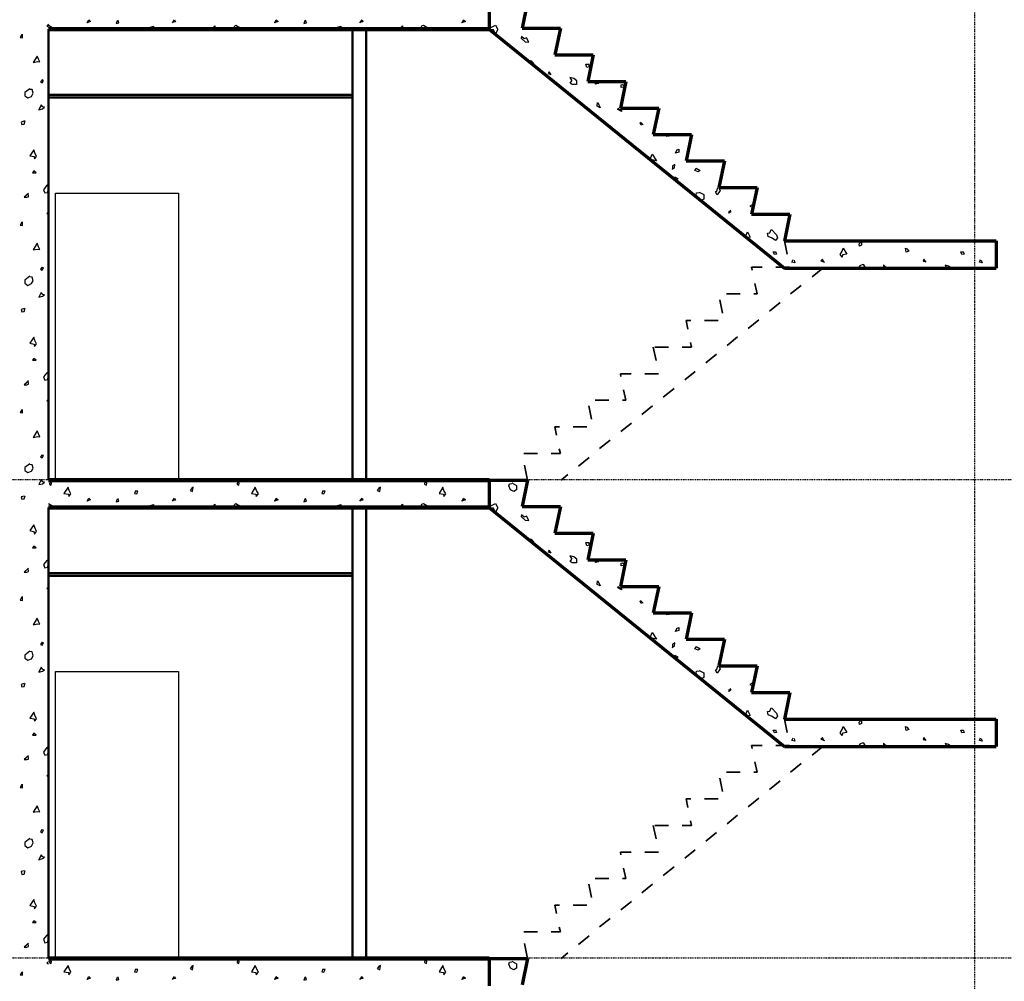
# Model space of a CAD drawing. Header units: millimetres. Extents: x 361 to 67326, y 666 to 56869.
# Tile 77 of 129: x 45473 to 52678, y 20379 to 27415. Entities that reach past the tile are written whole.
import ezdxf

# ---------------------------------------------------------------- set-up
doc = ezdxf.new("R2010")
doc.units = ezdxf.units.MM
doc.linetypes.add('DASHDOT', pattern=[25.4, 12.7, -6.35, 0, -6.35])
doc.layers.add('stramien', color=1, linetype='DASHDOT')
doc.layers.add('vanarris', color=253, linetype='Continuous')

# ---------------------------------------------------------------- blocks, each defined once
blk = doc.blocks.new('*U72')
at = {"layer": 'stramien', "color": 1, "ltscale": 0.5}
blk.add_lwpolyline([(0, 21501.2), (0, -25501.2)], dxfattribs=at)
blk = doc.blocks.new('*U71')
at = {"layer": 'stramien', "color": 0, "linetype": 'ByBlock', "lineweight": -2, "transparency": 16777216}
blk.add_blockref('*U72', (43200, 0), dxfattribs=at)

msp = doc.modelspace()

# ---------------------------------------------------------------- linework, layer by layer
at = {"layer": 'stramien', "color": 1, "ltscale": 0.5}
for points in [[(1736.5, 24051.2), (67326.2, 24051.2)], [(1736.5, 20551.2), (67326.2, 20551.2)]]:
    msp.add_lwpolyline(points, dxfattribs=at)
at = {"layer": 'vanarris', "lineweight": 70}
for p, q in [((48908.9, 27546.2), (48908.9, 27346.2)), ((49188.9, 27546.2), (49148.9, 27353.7)), ((48908.9, 27346.2), (51068.9, 25596.2)), ((49148.9, 27353.7), (49428.9, 27353.7)), ((49428.9, 27353.7), (49388.9, 27158.7)), ((49388.9, 27158.7), (49668.9, 27158.7)), ((49668.9, 27158.7), (49628.9, 26963.7)), ((49628.9, 26963.7), (49908.9, 26963.7)), ((49908.9, 26963.7), (49868.9, 26768.7)), ((49868.9, 26768.7), (50148.9, 26768.7)), ((50148.9, 26768.7), (50108.9, 26573.7)), ((50108.9, 26573.7), (50388.9, 26573.7)), ((50388.9, 26573.7), (50348.9, 26381.2)), ((50348.9, 26381.2), (50628.9, 26381.2)), ((50628.9, 26381.2), (50588.9, 26186.2)), ((50588.9, 26186.2), (50868.9, 26186.2)), ((50868.9, 26186.2), (50828.9, 25991.2)), ((50828.9, 25991.2), (51108.9, 25991.2)), ((51108.9, 25991.2), (51068.9, 25796.2)), ((51068.9, 25796.2), (52618.9, 25796.2)), ((52618.9, 25796.2), (52618.9, 25596.2)), ((51068.9, 25596.2), (52618.9, 25596.2)), ((48908.9, 24046.2), (49188.9, 24046.2)), ((48908.9, 24046.2), (48908.9, 23846.2)), ((49188.9, 24046.2), (49148.9, 23853.7)), ((49148.9, 23853.7), (49428.9, 23853.7)), ((49428.9, 23853.7), (49388.9, 23658.7)), ((48908.9, 23846.2), (51068.9, 22096.2)), ((49388.9, 23658.7), (49668.9, 23658.7)), ((49668.9, 23658.7), (49628.9, 23463.7)), ((49628.9, 23463.7), (49908.9, 23463.7)), ((49908.9, 23463.7), (49868.9, 23268.7)), ((49868.9, 23268.7), (50148.9, 23268.7)), ((50148.9, 23268.7), (50108.9, 23073.7)), ((50108.9, 23073.7), (50388.9, 23073.7)), ((50388.9, 23073.7), (50348.9, 22881.2)), ((50348.9, 22881.2), (50628.9, 22881.2)), ((50628.9, 22881.2), (50588.9, 22686.2)), ((50588.9, 22686.2), (50868.9, 22686.2)), ((50868.9, 22686.2), (50828.9, 22491.2)), ((50828.9, 22491.2), (51108.9, 22491.2)), ((51108.9, 22491.2), (51068.9, 22296.2)), ((51068.9, 22296.2), (52618.9, 22296.2)), ((52618.9, 22296.2), (52618.9, 22096.2)), ((51068.9, 22096.2), (52618.9, 22096.2)), ((48908.9, 20546.2), (49188.9, 20546.2)), ((48908.9, 20546.2), (48908.9, 20346.2)), ((49188.9, 20546.2), (49148.9, 20353.7))]:
    msp.add_line(p, q, dxfattribs=at)
at = {"layer": 'vanarris', "lineweight": 25}
for p, q in [((45683.9, 27381.2), (45671.4, 27368.7)), ((45991.4, 27401.2), (45963.9, 27391.2)), ((45966.4, 27391.2), (45978.9, 27413.7)), ((45978.9, 27413.7), (45991.4, 27401.2)), ((46186.4, 27406.2), (46178.9, 27386.2)), ((46178.9, 27386.2), (46198.9, 27391.2)), ((46198.9, 27391.2), (46193.9, 27411.2)), ((46591.4, 27391.2), (46606.4, 27413.7)), ((46613.9, 27398.7), (46598.9, 27396.2)), ((46606.4, 27413.7), (46613.9, 27398.7)), ((47363.9, 27401.2), (47333.9, 27391.2)), ((47338.9, 27391.2), (47348.9, 27413.7)), ((47348.9, 27413.7), (47363.9, 27401.2)), ((47558.9, 27406.2), (47551.4, 27386.2)), ((47551.4, 27386.2), (47571.4, 27391.2)), ((47571.4, 27391.2), (47563.9, 27411.2)), ((47961.4, 27391.2), (47978.9, 27413.7)), ((47983.9, 27398.7), (47971.4, 27396.2)), ((47978.9, 27413.7), (47983.9, 27398.7)), ((48733.9, 27401.2), (48706.4, 27391.2)), ((48711.4, 27391.2), (48721.4, 27413.7)), ((48721.4, 27413.7), (48733.9, 27401.2)), ((45493.9, 27281.2), (45493.9, 27308.7)), ((45671.4, 27368.7), (45681.4, 27363.7)), ((45681.4, 27363.7), (45683.9, 27368.7)), ((45683.9, 27373.7), (45703.9, 27363.7)), ((45703.9, 27363.7), (45716.4, 27346.2)), ((46406.4, 27346.2), (46426.4, 27361.2)), ((46426.4, 27361.2), (46453.9, 27368.7)), ((46453.9, 27368.7), (46438.9, 27346.2)), ((46876.4, 27346.2), (46901.4, 27371.2)), ((46901.4, 27371.2), (46901.4, 27346.2)), ((47033.9, 27346.2), (47046.4, 27371.2)), ((47046.4, 27371.2), (47053.9, 27373.7)), ((47053.9, 27373.7), (47073.9, 27363.7)), ((47073.9, 27363.7), (47086.4, 27346.2)), ((47776.4, 27346.2), (47798.9, 27361.2)), ((47798.9, 27361.2), (47823.9, 27368.7)), ((47823.9, 27368.7), (47811.4, 27346.2)), ((48246.4, 27346.2), (48273.9, 27371.2)), ((48273.9, 27371.2), (48273.9, 27346.2)), ((48403.9, 27346.2), (48416.4, 27371.2)), ((48416.4, 27371.2), (48426.4, 27373.7)), ((48426.4, 27373.7), (48446.4, 27363.7)), ((48446.4, 27363.7), (48458.9, 27346.2)), ((48901.4, 27348.7), (48953.9, 27373.7)), ((48938.9, 27341.2), (48903.9, 27346.2)), ((48953.9, 27311.2), (48938.9, 27341.2)), ((48953.9, 27373.7), (48971.4, 27343.7)), ((48971.4, 27343.7), (48953.9, 27311.2)), ((45488.9, 27306.2), (45476.4, 27283.7)), ((45476.4, 27283.7), (45493.9, 27281.2)), ((49143.9, 27291.2), (49141.4, 27278.7)), ((49141.4, 27278.7), (49171.4, 27253.7)), ((49163.9, 27273.7), (49143.9, 27291.2)), ((49181.4, 27281.2), (49163.9, 27273.7)), ((49171.4, 27253.7), (49198.9, 27251.2)), ((49198.9, 27251.2), (49181.4, 27281.2)), ((45601.4, 27148.7), (45571.4, 27101.2)), ((45571.4, 27101.2), (45603.9, 27108.7)), ((45611.4, 27126.2), (45601.4, 27148.7)), ((45603.9, 27108.7), (45618.9, 27106.2)), ((45618.9, 27106.2), (45611.4, 27126.2)), ((49213.9, 27091.2), (49211.4, 27116.2)), ((49211.4, 27116.2), (49221.4, 27111.2)), ((49218.9, 27111.2), (49233.9, 27093.7)), ((49233.9, 27093.7), (49218.9, 27086.2)), ((49633.9, 27091.2), (49638.9, 27071.2)), ((49346.4, 27033.7), (49338.9, 27021.2)), ((49338.9, 27021.2), (49353.9, 27016.2)), ((49361.4, 27011.2), (49346.4, 27033.7)), ((49623.9, 27066.2), (49616.4, 27088.7)), ((49616.4, 27088.7), (49633.9, 27088.7)), ((49638.9, 27071.2), (49623.9, 27066.2)), ((45636.4, 26973.7), (45623.9, 26958.7)), ((45623.9, 26958.7), (45636.4, 26953.7)), ((45646.4, 26971.2), (45636.4, 26973.7)), ((45636.4, 26953.7), (45646.4, 26971.2)), ((49526.4, 26983.7), (49498.9, 26991.2)), ((49498.9, 26991.2), (49513.9, 26968.7)), ((49501.4, 26951.2), (49513.9, 26968.7)), ((49516.4, 26941.2), (49501.4, 26951.2)), ((49548.9, 26968.7), (49526.4, 26983.7)), ((49546.4, 26968.7), (49546.4, 26941.2)), ((49683.9, 26943.7), (49698.9, 26963.7)), ((49711.4, 26948.7), (49683.9, 26943.7)), ((49701.4, 26963.7), (49711.4, 26948.7)), ((45546.4, 26908.7), (45511.4, 26881.2)), ((45511.4, 26881.2), (45511.4, 26858.7)), ((45563.9, 26903.7), (45546.4, 26903.7)), ((45558.9, 26853.7), (45571.4, 26876.2)), ((45571.4, 26876.2), (45563.9, 26903.7)), ((49546.4, 26941.2), (49516.4, 26941.2)), ((49873.9, 26938.7), (49883.9, 26941.2)), ((49873.9, 26918.7), (49873.9, 26938.7)), ((49888.9, 26921.2), (49873.9, 26918.7)), ((49883.9, 26941.2), (49891.4, 26933.7)), ((45511.4, 26858.7), (45531.4, 26843.7)), ((45531.4, 26843.7), (45558.9, 26853.7)), ((49698.9, 26781.2), (49701.4, 26808.7)), ((49703.9, 26808.7), (49721.4, 26771.2)), ((45628.9, 26791.2), (45613.9, 26756.2)), ((45613.9, 26756.2), (45638.9, 26763.7)), ((45641.4, 26776.2), (45628.9, 26791.2)), ((45638.9, 26763.7), (45653.9, 26773.7)), ((45653.9, 26773.7), (45641.4, 26776.2)), ((49721.4, 26771.2), (49698.9, 26781.2)), ((49848.9, 26768.7), (49876.4, 26751.2)), ((49848.9, 26758.7), (49851.4, 26768.7)), ((49876.4, 26743.7), (49848.9, 26758.7)), ((49876.4, 26751.2), (49876.4, 26743.7)), ((45508.9, 26673.7), (45483.9, 26666.2)), ((45483.9, 26666.2), (45488.9, 26648.7)), ((45506.4, 26651.2), (45513.9, 26676.2)), ((50013.9, 26661.2), (50018.9, 26663.7)), ((50021.4, 26643.7), (50013.9, 26661.2)), ((50016.4, 26666.2), (50031.4, 26648.7)), ((45488.9, 26648.7), (45506.4, 26651.2)), ((49828.9, 26593.7), (49836.4, 26588.7)), ((49828.9, 26591.2), (49828.9, 26593.7)), ((50031.4, 26648.7), (50021.4, 26643.7)), ((50208.9, 26561.2), (50208.9, 26573.7)), ((50226.4, 26563.7), (50208.9, 26561.2)), ((50218.9, 26573.7), (50226.4, 26563.7)), ((45576.4, 26463.7), (45546.4, 26418.7)), ((45583.9, 26441.2), (45576.4, 26463.7)), ((50271.4, 26438.7), (50281.4, 26461.2)), ((50296.4, 26446.2), (50271.4, 26438.7)), ((50278.9, 26461.2), (50296.4, 26468.7)), ((50296.4, 26468.7), (50296.4, 26446.2)), ((45546.4, 26418.7), (45578.9, 26413.7)), ((45578.9, 26413.7), (45581.4, 26396.2)), ((45581.4, 26396.2), (45596.4, 26413.7)), ((45596.4, 26413.7), (45583.9, 26441.2)), ((50083.9, 26386.2), (50091.4, 26406.2)), ((50098.9, 26388.7), (50083.9, 26386.2)), ((50091.4, 26406.2), (50101.4, 26431.2)), ((50131.4, 26381.2), (50098.9, 26388.7)), ((50101.4, 26431.2), (50131.4, 26381.2)), ((45576.4, 26308.7), (45566.4, 26293.7)), ((45593.9, 26293.7), (45576.4, 26308.7)), ((50246.4, 26321.2), (50263.9, 26331.2)), ((50266.4, 26356.2), (50248.9, 26346.2)), ((50248.9, 26346.2), (50248.9, 26321.2)), ((50263.9, 26331.2), (50266.4, 26356.2)), ((50413.9, 26311.2), (50423.9, 26328.7)), ((50436.4, 26301.2), (50413.9, 26311.2)), ((50423.9, 26328.7), (50451.4, 26311.2)), ((50451.4, 26311.2), (50436.4, 26301.2)), ((45566.4, 26293.7), (45593.9, 26293.7)), ((50268.9, 26263.7), (50248.9, 26253.7)), ((50268.9, 26263.7), (50288.9, 26253.7)), ((50288.9, 26253.7), (50271.4, 26233.7)), ((45671.4, 26203.7), (45646.4, 26171.2)), ((45646.4, 26171.2), (45656.4, 26148.7)), ((45683.9, 26193.7), (45671.4, 26203.7)), ((45678.9, 26151.2), (45681.4, 26173.7)), ((45681.4, 26173.7), (45683.9, 26176.2)), ((50563.9, 26156.2), (50573.9, 26163.7)), ((50576.4, 26133.7), (50563.9, 26156.2)), ((50573.9, 26163.7), (50581.4, 26186.2)), ((50598.9, 26166.2), (50576.4, 26133.7)), ((50586.4, 26186.2), (50598.9, 26166.2)), ((45536.4, 26143.7), (45506.4, 26116.2)), ((45506.4, 26116.2), (45523.9, 26116.2)), ((45523.9, 26116.2), (45536.4, 26118.7)), ((45536.4, 26118.7), (45533.9, 26146.2)), ((45656.4, 26148.7), (45678.9, 26151.2)), ((45733.9, 24046.2), (45733.9, 26146.2)), ((45733.9, 26146.2), (46633.9, 26146.2)), ((46633.9, 26146.2), (46633.9, 24046.2)), ((50423.9, 26133.7), (50426.4, 26148.7)), ((50436.4, 26101.2), (50423.9, 26133.7)), ((50426.4, 26148.7), (50443.9, 26151.2)), ((50458.9, 26091.2), (50436.4, 26101.2)), ((50443.9, 26153.7), (50478.9, 26136.2)), ((50478.9, 26101.2), (50458.9, 26091.2)), ((50478.9, 26136.2), (50478.9, 26101.2)), ((45683.9, 26011.2), (45671.4, 25996.2)), ((50661.4, 25998.7), (50666.4, 26016.2)), ((50668.9, 26021.2), (50676.4, 26008.7)), ((50831.4, 26061.2), (50816.4, 26051.2)), ((50816.4, 26051.2), (50828.9, 26046.2)), ((45671.4, 25996.2), (45681.4, 25993.7)), ((45681.4, 25993.7), (45683.9, 25998.7)), ((50676.4, 26008.7), (50661.4, 25998.7)), ((50981.4, 25991.2), (50988.9, 25983.7)), ((50988.9, 25983.7), (50996.4, 25991.2)), ((45488.9, 25933.7), (45476.4, 25911.2)), ((45476.4, 25911.2), (45493.9, 25908.7)), ((45493.9, 25908.7), (45493.9, 25936.2)), ((50961.4, 25856.2), (50971.4, 25878.7)), ((50973.9, 25878.7), (51011.4, 25841.2)), ((50776.4, 25826.2), (50788.9, 25838.7)), ((50781.4, 25821.2), (50776.4, 25826.2)), ((50818.9, 25823.7), (50786.4, 25816.2)), ((50788.9, 25838.7), (50798.9, 25863.7)), ((50798.9, 25863.7), (50818.9, 25823.7)), ((50943.9, 25853.7), (50961.4, 25856.2)), ((50948.9, 25828.7), (50943.9, 25853.7)), ((50978.9, 25816.2), (50948.9, 25828.7)), ((51003.9, 25798.7), (50978.9, 25816.2)), ((51018.9, 25818.7), (51003.9, 25798.7)), ((51011.4, 25841.2), (51018.9, 25818.7)), ((51726.4, 25786.2), (51718.9, 25796.2)), ((51726.4, 25796.2), (51726.4, 25786.2)), ((45601.4, 25778.7), (45571.4, 25731.2)), ((45571.4, 25731.2), (45603.9, 25736.2)), ((45611.4, 25753.7), (45601.4, 25778.7)), ((45603.9, 25736.2), (45618.9, 25733.7)), ((45618.9, 25733.7), (45611.4, 25753.7)), ((51491.4, 25721.2), (51498.9, 25743.7)), ((51498.9, 25743.7), (51526.4, 25698.7)), ((51616.4, 25773.7), (51628.9, 25786.2)), ((51618.9, 25758.7), (51616.4, 25773.7)), ((51631.4, 25766.2), (51618.9, 25758.7)), ((51631.4, 25783.7), (51631.4, 25766.2)), ((51958.9, 25713.7), (51953.9, 25743.7)), ((51953.9, 25743.7), (51966.4, 25738.7)), ((51963.9, 25738.7), (51978.9, 25721.2)), ((50996.4, 25696.2), (50986.4, 25716.2)), ((50986.4, 25716.2), (51003.9, 25716.2)), ((51011.4, 25698.7), (50996.4, 25696.2)), ((51003.9, 25718.7), (51011.4, 25698.7)), ((51123.9, 25641.2), (51131.4, 25661.2)), ((51138.9, 25656.2), (51143.9, 25636.2)), ((51346.4, 25663.7), (51333.9, 25651.2)), ((51333.9, 25651.2), (51361.4, 25641.2)), ((51356.4, 25641.2), (51346.4, 25663.7)), ((51476.4, 25696.2), (51491.4, 25721.2)), ((51491.4, 25676.2), (51476.4, 25696.2)), ((51493.9, 25693.7), (51491.4, 25676.2)), ((51526.4, 25698.7), (51493.9, 25693.7)), ((51978.9, 25721.2), (51958.9, 25713.7)), ((52088.9, 25663.7), (52083.9, 25648.7)), ((52106.4, 25641.2), (52088.9, 25663.7)), ((52366.4, 25696.2), (52358.9, 25716.2)), ((52358.9, 25716.2), (52376.4, 25716.2)), ((52383.9, 25698.7), (52366.4, 25696.2)), ((52376.4, 25718.7), (52383.9, 25698.7)), ((52496.4, 25641.2), (52503.9, 25661.2)), ((52508.9, 25656.2), (52516.4, 25636.2)), ((45636.4, 25603.7), (45623.9, 25588.7)), ((45623.9, 25588.7), (45636.4, 25581.2)), ((45646.4, 25598.7), (45636.4, 25601.2)), ((45636.4, 25581.2), (45646.4, 25598.7)), ((51143.9, 25636.2), (51123.9, 25641.2)), ((51621.4, 25613.7), (51608.9, 25596.2)), ((51641.4, 25623.7), (51621.4, 25613.7)), ((51648.9, 25621.2), (51641.4, 25623.7)), ((51663.9, 25596.2), (51648.9, 25621.2)), ((51821.4, 25596.2), (51793.9, 25621.2)), ((51793.9, 25621.2), (51793.9, 25596.2)), ((52083.9, 25648.7), (52096.4, 25646.2)), ((52268.9, 25611.2), (52243.9, 25618.7)), ((52243.9, 25618.7), (52256.4, 25596.2)), ((52291.4, 25596.2), (52268.9, 25611.2)), ((52516.4, 25636.2), (52496.4, 25641.2)), ((45546.4, 25538.7), (45511.4, 25508.7)), ((45511.4, 25508.7), (45511.4, 25486.2)), ((45563.9, 25531.2), (45546.4, 25533.7)), ((45571.4, 25503.7), (45563.9, 25531.2)), ((45511.4, 25486.2), (45531.4, 25471.2)), ((45531.4, 25471.2), (45558.9, 25483.7)), ((45558.9, 25483.7), (45571.4, 25503.7)), ((45628.9, 25418.7), (45613.9, 25383.7)), ((45613.9, 25383.7), (45638.9, 25391.2)), ((45641.4, 25403.7), (45628.9, 25418.7)), ((45638.9, 25391.2), (45653.9, 25401.2)), ((45653.9, 25401.2), (45641.4, 25403.7)), ((45508.9, 25301.2), (45483.9, 25293.7)), ((45483.9, 25293.7), (45488.9, 25276.2)), ((45506.4, 25278.7), (45513.9, 25303.7)), ((45488.9, 25276.2), (45506.4, 25278.7)), ((45576.4, 25091.2), (45546.4, 25048.7)), ((45583.9, 25068.7), (45576.4, 25091.2)), ((45546.4, 25048.7), (45578.9, 25041.2)), ((45578.9, 25041.2), (45581.4, 25023.7)), ((45581.4, 25023.7), (45596.4, 25043.7)), ((45596.4, 25043.7), (45583.9, 25068.7)), ((45576.4, 24936.2), (45566.4, 24923.7)), ((45593.9, 24923.7), (45576.4, 24936.2)), ((45566.4, 24923.7), (45593.9, 24923.7)), ((45671.4, 24831.2), (45646.4, 24801.2)), ((45646.4, 24801.2), (45656.4, 24776.2)), ((45683.9, 24823.7), (45671.4, 24831.2)), ((45678.9, 24781.2), (45681.4, 24803.7)), ((45681.4, 24803.7), (45683.9, 24803.7)), ((45536.4, 24771.2), (45506.4, 24743.7)), ((45506.4, 24743.7), (45523.9, 24743.7)), ((45523.9, 24743.7), (45536.4, 24748.7)), ((45536.4, 24748.7), (45533.9, 24773.7)), ((45656.4, 24776.2), (45678.9, 24781.2)), ((45683.9, 24638.7), (45671.4, 24626.2)), ((45671.4, 24626.2), (45681.4, 24621.2)), ((45681.4, 24621.2), (45683.9, 24626.2)), ((45488.9, 24561.2), (45476.4, 24541.2)), ((45476.4, 24541.2), (45493.9, 24538.7)), ((45493.9, 24538.7), (45493.9, 24563.7)), ((45601.4, 24406.2), (45571.4, 24358.7)), ((45571.4, 24358.7), (45603.9, 24366.2)), ((45611.4, 24383.7), (45601.4, 24406.2)), ((45603.9, 24366.2), (45618.9, 24363.7)), ((45618.9, 24363.7), (45611.4, 24383.7)), ((45636.4, 24231.2), (45623.9, 24216.2)), ((45623.9, 24216.2), (45636.4, 24208.7)), ((45646.4, 24226.2), (45636.4, 24228.7)), ((45636.4, 24208.7), (45646.4, 24226.2)), ((45546.4, 24166.2), (45511.4, 24138.7)), ((45511.4, 24138.7), (45511.4, 24116.2)), ((45563.9, 24158.7), (45546.4, 24161.2)), ((45571.4, 24133.7), (45563.9, 24158.7)), ((45511.4, 24116.2), (45531.4, 24101.2)), ((45531.4, 24101.2), (45558.9, 24111.2)), ((45558.9, 24111.2), (45571.4, 24133.7)), ((45628.9, 24048.7), (45613.9, 24013.7)), ((45613.9, 24013.7), (45638.9, 24018.7)), ((45641.4, 24033.7), (45628.9, 24048.7)), ((45638.9, 24018.7), (45653.9, 24031.2)), ((45653.9, 24031.2), (45641.4, 24033.7)), ((45693.9, 24033.7), (45691.4, 24016.2)), ((45691.4, 24016.2), (45703.9, 24008.7)), ((45706.4, 24023.7), (45696.4, 24036.2)), ((45703.9, 24008.7), (45706.4, 24023.7)), ((45826.4, 23993.7), (45796.4, 23948.7)), ((45833.9, 23971.2), (45826.4, 23993.7)), ((46741.4, 23993.7), (46731.4, 23988.7)), ((46736.4, 23963.7), (46741.4, 23993.7)), ((46971.4, 24046.2), (46968.9, 24036.2)), ((46968.9, 24036.2), (46976.4, 24046.2)), ((47066.4, 24033.7), (47063.9, 24016.2)), ((47063.9, 24016.2), (47076.4, 24008.7)), ((47078.9, 24023.7), (47068.9, 24036.2)), ((47076.4, 24008.7), (47078.9, 24023.7)), ((47196.4, 23993.7), (47168.9, 23948.7)), ((47206.4, 23971.2), (47196.4, 23993.7)), ((48113.9, 23993.7), (48101.4, 23988.7)), ((48108.9, 23963.7), (48113.9, 23993.7)), ((48341.4, 24046.2), (48341.4, 24036.2)), ((48341.4, 24036.2), (48348.9, 24046.2)), ((48436.4, 24033.7), (48433.9, 24016.2)), ((48433.9, 24016.2), (48448.9, 24008.7)), ((48451.4, 24023.7), (48438.9, 24036.2)), ((48448.9, 24008.7), (48451.4, 24023.7)), ((48568.9, 23993.7), (48541.4, 23948.7)), ((48576.4, 23971.2), (48568.9, 23993.7)), ((49051.4, 24003.7), (49056.4, 24018.7)), ((49063.9, 23973.7), (49051.4, 24003.7)), ((49056.4, 24018.7), (49073.9, 24021.2)), ((49073.9, 24026.2), (49108.9, 24006.2)), ((49108.9, 24006.2), (49108.9, 23973.7)), ((45508.9, 23928.7), (45483.9, 23923.7)), ((45483.9, 23923.7), (45488.9, 23906.2)), ((45506.4, 23908.7), (45513.9, 23931.2)), ((45796.4, 23948.7), (45828.9, 23943.7)), ((45828.9, 23943.7), (45831.4, 23926.2)), ((45831.4, 23926.2), (45846.4, 23946.2)), ((45846.4, 23946.2), (45833.9, 23971.2)), ((46318.9, 23968.7), (46313.9, 23948.7)), ((46313.9, 23948.7), (46328.9, 23946.2)), ((46336.4, 23966.2), (46318.9, 23966.2)), ((46328.9, 23946.2), (46336.4, 23966.2)), ((46733.9, 23988.7), (46718.9, 23971.2)), ((46718.9, 23971.2), (46736.4, 23963.7)), ((47168.9, 23948.7), (47201.4, 23943.7)), ((47201.4, 23943.7), (47203.9, 23926.2)), ((47203.9, 23926.2), (47218.9, 23946.2)), ((47218.9, 23946.2), (47206.4, 23971.2)), ((47691.4, 23968.7), (47683.9, 23948.7)), ((47683.9, 23948.7), (47698.9, 23946.2)), ((47708.9, 23966.2), (47691.4, 23966.2)), ((47698.9, 23946.2), (47708.9, 23966.2)), ((48103.9, 23988.7), (48088.9, 23971.2)), ((48088.9, 23971.2), (48108.9, 23963.7)), ((48541.4, 23948.7), (48573.9, 23943.7)), ((48573.9, 23943.7), (48576.4, 23926.2)), ((48591.4, 23946.2), (48576.4, 23971.2)), ((48576.4, 23926.2), (48591.4, 23946.2)), ((49088.9, 23963.7), (49063.9, 23973.7)), ((49108.9, 23973.7), (49088.9, 23963.7)), ((45488.9, 23906.2), (45506.4, 23908.7)), ((45683.9, 23873.7), (45703.9, 23863.7)), ((45703.9, 23863.7), (45716.4, 23846.2)), ((45991.4, 23901.2), (45963.9, 23891.2)), ((45966.4, 23891.2), (45978.9, 23913.7)), ((45978.9, 23913.7), (45991.4, 23901.2)), ((46186.4, 23906.2), (46178.9, 23886.2)), ((46178.9, 23886.2), (46198.9, 23891.2)), ((46198.9, 23891.2), (46193.9, 23911.2)), ((46406.4, 23846.2), (46426.4, 23861.2)), ((46426.4, 23861.2), (46453.9, 23868.7)), ((46453.9, 23868.7), (46438.9, 23846.2)), ((46591.4, 23891.2), (46606.4, 23913.7)), ((46613.9, 23898.7), (46598.9, 23896.2)), ((46606.4, 23913.7), (46613.9, 23898.7)), ((46876.4, 23846.2), (46901.4, 23871.2)), ((46901.4, 23871.2), (46901.4, 23846.2)), ((47033.9, 23846.2), (47046.4, 23871.2)), ((47046.4, 23871.2), (47053.9, 23873.7)), ((47053.9, 23873.7), (47073.9, 23863.7)), ((47073.9, 23863.7), (47086.4, 23846.2)), ((47363.9, 23901.2), (47333.9, 23891.2)), ((47338.9, 23891.2), (47348.9, 23913.7)), ((47348.9, 23913.7), (47363.9, 23901.2)), ((47558.9, 23906.2), (47551.4, 23886.2)), ((47551.4, 23886.2), (47571.4, 23891.2)), ((47571.4, 23891.2), (47563.9, 23911.2)), ((47776.4, 23846.2), (47798.9, 23861.2)), ((47798.9, 23861.2), (47823.9, 23868.7)), ((47823.9, 23868.7), (47811.4, 23846.2)), ((47961.4, 23891.2), (47978.9, 23913.7)), ((47983.9, 23898.7), (47971.4, 23896.2)), ((47978.9, 23913.7), (47983.9, 23898.7)), ((48246.4, 23846.2), (48273.9, 23871.2)), ((48273.9, 23871.2), (48273.9, 23846.2)), ((48403.9, 23846.2), (48416.4, 23871.2)), ((48416.4, 23871.2), (48426.4, 23873.7)), ((48426.4, 23873.7), (48446.4, 23863.7)), ((48446.4, 23863.7), (48458.9, 23846.2)), ((48733.9, 23901.2), (48706.4, 23891.2)), ((48711.4, 23891.2), (48721.4, 23913.7)), ((48721.4, 23913.7), (48733.9, 23901.2)), ((48901.4, 23848.7), (48953.9, 23873.7)), ((48953.9, 23873.7), (48971.4, 23843.7)), ((48938.9, 23841.2), (48903.9, 23846.2)), ((48953.9, 23811.2), (48938.9, 23841.2)), ((48971.4, 23843.7), (48953.9, 23811.2)), ((49143.9, 23791.2), (49141.4, 23778.7)), ((49141.4, 23778.7), (49171.4, 23753.7)), ((49163.9, 23773.7), (49143.9, 23791.2)), ((49181.4, 23781.2), (49163.9, 23773.7)), ((49198.9, 23751.2), (49181.4, 23781.2)), ((45576.4, 23718.7), (45546.4, 23676.2)), ((45583.9, 23698.7), (45576.4, 23718.7)), ((49171.4, 23753.7), (49198.9, 23751.2)), ((45546.4, 23676.2), (45578.9, 23668.7)), ((45578.9, 23668.7), (45581.4, 23651.2)), ((45581.4, 23651.2), (45596.4, 23671.2)), ((45596.4, 23671.2), (45583.9, 23698.7)), ((45576.4, 23563.7), (45566.4, 23551.2)), ((45593.9, 23551.2), (45576.4, 23563.7)), ((49213.9, 23591.2), (49211.4, 23616.2)), ((49211.4, 23616.2), (49221.4, 23611.2)), ((49218.9, 23611.2), (49233.9, 23593.7)), ((49233.9, 23593.7), (49218.9, 23586.2)), ((49623.9, 23566.2), (49616.4, 23588.7)), ((49616.4, 23588.7), (49633.9, 23588.7)), ((49638.9, 23571.2), (49623.9, 23566.2)), ((49633.9, 23591.2), (49638.9, 23571.2)), ((45566.4, 23551.2), (45593.9, 23551.2)), ((49346.4, 23533.7), (49338.9, 23521.2)), ((49338.9, 23521.2), (49353.9, 23516.2)), ((49361.4, 23511.2), (49346.4, 23533.7)), ((49526.4, 23483.7), (49498.9, 23491.2)), ((49498.9, 23491.2), (49513.9, 23468.7)), ((45671.4, 23458.7), (45646.4, 23428.7)), ((45646.4, 23428.7), (45656.4, 23403.7)), ((45683.9, 23451.2), (45671.4, 23458.7)), ((45678.9, 23408.7), (45681.4, 23431.2)), ((45681.4, 23431.2), (45683.9, 23433.7)), ((49501.4, 23451.2), (49513.9, 23468.7)), ((49516.4, 23441.2), (49501.4, 23451.2)), ((49546.4, 23441.2), (49516.4, 23441.2)), ((49548.9, 23468.7), (49526.4, 23483.7)), ((49546.4, 23468.7), (49546.4, 23441.2)), ((49683.9, 23443.7), (49698.9, 23463.7)), ((49711.4, 23448.7), (49683.9, 23443.7)), ((49701.4, 23463.7), (49711.4, 23448.7)), ((49873.9, 23438.7), (49883.9, 23441.2)), ((49873.9, 23418.7), (49873.9, 23438.7)), ((49888.9, 23421.2), (49873.9, 23418.7)), ((49883.9, 23441.2), (49891.4, 23433.7)), ((45536.4, 23401.2), (45506.4, 23371.2)), ((45506.4, 23371.2), (45523.9, 23371.2)), ((45523.9, 23371.2), (45536.4, 23376.2)), ((45536.4, 23376.2), (45533.9, 23401.2)), ((45656.4, 23403.7), (45678.9, 23408.7)), ((49698.9, 23281.2), (49701.4, 23308.7)), ((49721.4, 23271.2), (49698.9, 23281.2)), ((49703.9, 23308.7), (49721.4, 23271.2)), ((45683.9, 23266.2), (45671.4, 23253.7)), ((45671.4, 23253.7), (45681.4, 23248.7)), ((45681.4, 23248.7), (45683.9, 23253.7)), ((49848.9, 23268.7), (49876.4, 23251.2)), ((49848.9, 23258.7), (49851.4, 23268.7)), ((49876.4, 23243.7), (49848.9, 23258.7)), ((49876.4, 23251.2), (49876.4, 23243.7)), ((45488.9, 23191.2), (45476.4, 23168.7)), ((45476.4, 23168.7), (45493.9, 23166.2)), ((45493.9, 23166.2), (45493.9, 23193.7)), ((50013.9, 23161.2), (50018.9, 23163.7)), ((50021.4, 23143.7), (50013.9, 23161.2)), ((50016.4, 23166.2), (50031.4, 23148.7)), ((50031.4, 23148.7), (50021.4, 23143.7)), ((49828.9, 23093.7), (49836.4, 23088.7)), ((49828.9, 23091.2), (49828.9, 23093.7)), ((50208.9, 23061.2), (50208.9, 23073.7)), ((50226.4, 23063.7), (50208.9, 23061.2)), ((50218.9, 23073.7), (50226.4, 23063.7)), ((45601.4, 23036.2), (45571.4, 22986.2)), ((45571.4, 22986.2), (45603.9, 22993.7)), ((45611.4, 23011.2), (45601.4, 23036.2)), ((45603.9, 22993.7), (45618.9, 22991.2)), ((45618.9, 22991.2), (45611.4, 23011.2)), ((50091.4, 22906.2), (50101.4, 22931.2)), ((50101.4, 22931.2), (50131.4, 22881.2)), ((50271.4, 22938.7), (50281.4, 22961.2)), ((50296.4, 22946.2), (50271.4, 22938.7)), ((50278.9, 22961.2), (50296.4, 22968.7)), ((50296.4, 22968.7), (50296.4, 22946.2)), ((45636.4, 22861.2), (45623.9, 22843.7)), ((45623.9, 22843.7), (45636.4, 22838.7)), ((45646.4, 22856.2), (45636.4, 22858.7)), ((45636.4, 22838.7), (45646.4, 22856.2)), ((50083.9, 22886.2), (50091.4, 22906.2)), ((50098.9, 22888.7), (50083.9, 22886.2)), ((50131.4, 22881.2), (50098.9, 22888.7)), ((50266.4, 22856.2), (50248.9, 22846.2)), ((50248.9, 22846.2), (50248.9, 22821.2)), ((50263.9, 22831.2), (50266.4, 22856.2)), ((45546.4, 22793.7), (45511.4, 22766.2)), ((45563.9, 22788.7), (45546.4, 22791.2)), ((45571.4, 22761.2), (45563.9, 22788.7)), ((50246.4, 22821.2), (50263.9, 22831.2)), ((50413.9, 22811.2), (50423.9, 22828.7)), ((50436.4, 22801.2), (50413.9, 22811.2)), ((50423.9, 22828.7), (50451.4, 22811.2)), ((50451.4, 22811.2), (50436.4, 22801.2)), ((45511.4, 22766.2), (45511.4, 22743.7)), ((45511.4, 22743.7), (45531.4, 22728.7)), ((45531.4, 22728.7), (45558.9, 22738.7)), ((45558.9, 22738.7), (45571.4, 22761.2)), ((50268.9, 22763.7), (50248.9, 22753.7)), ((50268.9, 22763.7), (50288.9, 22753.7)), ((50288.9, 22753.7), (50271.4, 22733.7)), ((45628.9, 22676.2), (45613.9, 22641.2)), ((45613.9, 22641.2), (45638.9, 22648.7)), ((45641.4, 22661.2), (45628.9, 22676.2)), ((45638.9, 22648.7), (45653.9, 22658.7)), ((45653.9, 22658.7), (45641.4, 22661.2)), ((45733.9, 20546.2), (45733.9, 22646.2)), ((45733.9, 22646.2), (46633.9, 22646.2)), ((46633.9, 22646.2), (46633.9, 20546.2)), ((50423.9, 22633.7), (50426.4, 22648.7)), ((50436.4, 22601.2), (50423.9, 22633.7)), ((50426.4, 22648.7), (50443.9, 22651.2)), ((50443.9, 22653.7), (50478.9, 22636.2)), ((50478.9, 22636.2), (50478.9, 22601.2)), ((50563.9, 22656.2), (50573.9, 22663.7)), ((50576.4, 22633.7), (50563.9, 22656.2)), ((50573.9, 22663.7), (50581.4, 22686.2)), ((50598.9, 22666.2), (50576.4, 22633.7)), ((50586.4, 22686.2), (50598.9, 22666.2)), ((45508.9, 22558.7), (45483.9, 22551.2)), ((45506.4, 22536.2), (45513.9, 22561.2)), ((50458.9, 22591.2), (50436.4, 22601.2)), ((50478.9, 22601.2), (50458.9, 22591.2)), ((50831.4, 22561.2), (50816.4, 22551.2)), ((45483.9, 22551.2), (45488.9, 22533.7)), ((45488.9, 22533.7), (45506.4, 22536.2)), ((50661.4, 22498.7), (50666.4, 22516.2)), ((50676.4, 22508.7), (50661.4, 22498.7)), ((50668.9, 22521.2), (50676.4, 22508.7)), ((50816.4, 22551.2), (50828.9, 22546.2)), ((50981.4, 22491.2), (50988.9, 22483.7)), ((50988.9, 22483.7), (50996.4, 22491.2)), ((45576.4, 22348.7), (45546.4, 22303.7)), ((45583.9, 22326.2), (45576.4, 22348.7)), ((50776.4, 22326.2), (50788.9, 22338.7)), ((50788.9, 22338.7), (50798.9, 22363.7)), ((50798.9, 22363.7), (50818.9, 22323.7)), ((50943.9, 22353.7), (50961.4, 22356.2)), ((50948.9, 22328.7), (50943.9, 22353.7)), ((50961.4, 22356.2), (50971.4, 22378.7)), ((50973.9, 22378.7), (51011.4, 22341.2)), ((51011.4, 22341.2), (51018.9, 22318.7)), ((45546.4, 22303.7), (45578.9, 22298.7)), ((45578.9, 22298.7), (45581.4, 22281.2)), ((45581.4, 22281.2), (45596.4, 22298.7)), ((45596.4, 22298.7), (45583.9, 22326.2)), ((50781.4, 22321.2), (50776.4, 22326.2)), ((50818.9, 22323.7), (50786.4, 22316.2)), ((50978.9, 22316.2), (50948.9, 22328.7)), ((51003.9, 22298.7), (50978.9, 22316.2)), ((51018.9, 22318.7), (51003.9, 22298.7)), ((51616.4, 22273.7), (51628.9, 22286.2)), ((51618.9, 22258.7), (51616.4, 22273.7)), ((51631.4, 22266.2), (51618.9, 22258.7)), ((51631.4, 22283.7), (51631.4, 22266.2)), ((51726.4, 22286.2), (51718.9, 22296.2)), ((51726.4, 22296.2), (51726.4, 22286.2)), ((45576.4, 22193.7), (45566.4, 22178.7)), ((45593.9, 22178.7), (45576.4, 22193.7)), ((50996.4, 22196.2), (50986.4, 22216.2)), ((50986.4, 22216.2), (51003.9, 22216.2)), ((51011.4, 22198.7), (50996.4, 22196.2)), ((51003.9, 22218.7), (51011.4, 22198.7)), ((51476.4, 22196.2), (51491.4, 22221.2)), ((51491.4, 22176.2), (51476.4, 22196.2)), ((51491.4, 22221.2), (51498.9, 22243.7)), ((51493.9, 22193.7), (51491.4, 22176.2)), ((51526.4, 22198.7), (51493.9, 22193.7)), ((51498.9, 22243.7), (51526.4, 22198.7)), ((51958.9, 22213.7), (51953.9, 22243.7)), ((51953.9, 22243.7), (51966.4, 22238.7)), ((51978.9, 22221.2), (51958.9, 22213.7)), ((51963.9, 22238.7), (51978.9, 22221.2)), ((52366.4, 22196.2), (52358.9, 22216.2)), ((52358.9, 22216.2), (52376.4, 22216.2)), ((52383.9, 22198.7), (52366.4, 22196.2)), ((52376.4, 22218.7), (52383.9, 22198.7)), ((45566.4, 22178.7), (45593.9, 22178.7)), ((51123.9, 22141.2), (51131.4, 22161.2)), ((51143.9, 22136.2), (51123.9, 22141.2)), ((51138.9, 22156.2), (51143.9, 22136.2)), ((51346.4, 22163.7), (51333.9, 22151.2)), ((51333.9, 22151.2), (51361.4, 22141.2)), ((51356.4, 22141.2), (51346.4, 22163.7)), ((51641.4, 22123.7), (51621.4, 22113.7)), ((51648.9, 22121.2), (51641.4, 22123.7)), ((51663.9, 22096.2), (51648.9, 22121.2)), ((51821.4, 22096.2), (51793.9, 22121.2)), ((51793.9, 22121.2), (51793.9, 22096.2)), ((52088.9, 22163.7), (52083.9, 22148.7)), ((52083.9, 22148.7), (52096.4, 22146.2)), ((52106.4, 22141.2), (52088.9, 22163.7)), ((52496.4, 22141.2), (52503.9, 22161.2)), ((52516.4, 22136.2), (52496.4, 22141.2)), ((52508.9, 22156.2), (52516.4, 22136.2)), ((45671.4, 22088.7), (45646.4, 22056.2)), ((45646.4, 22056.2), (45656.4, 22033.7)), ((45683.9, 22078.7), (45671.4, 22088.7)), ((45678.9, 22038.7), (45681.4, 22058.7)), ((45681.4, 22058.7), (45683.9, 22061.2)), ((51621.4, 22113.7), (51608.9, 22096.2)), ((52268.9, 22111.2), (52243.9, 22118.7)), ((52243.9, 22118.7), (52256.4, 22096.2)), ((52291.4, 22096.2), (52268.9, 22111.2)), ((45536.4, 22028.7), (45506.4, 22001.2)), ((45506.4, 22001.2), (45523.9, 22001.2)), ((45523.9, 22001.2), (45536.4, 22003.7)), ((45536.4, 22003.7), (45533.9, 22031.2)), ((45656.4, 22033.7), (45678.9, 22038.7)), ((45683.9, 21896.2), (45671.4, 21881.2)), ((45671.4, 21881.2), (45681.4, 21878.7)), ((45681.4, 21878.7), (45683.9, 21883.7)), ((45488.9, 21818.7), (45476.4, 21796.2)), ((45476.4, 21796.2), (45493.9, 21793.7)), ((45493.9, 21793.7), (45493.9, 21821.2)), ((45601.4, 21663.7), (45571.4, 21616.2)), ((45571.4, 21616.2), (45603.9, 21621.2)), ((45611.4, 21638.7), (45601.4, 21663.7)), ((45603.9, 21621.2), (45618.9, 21618.7)), ((45618.9, 21618.7), (45611.4, 21638.7)), ((45636.4, 21488.7), (45623.9, 21473.7)), ((45623.9, 21473.7), (45636.4, 21466.2)), ((45646.4, 21483.7), (45636.4, 21486.2)), ((45636.4, 21466.2), (45646.4, 21483.7)), ((45546.4, 21423.7), (45511.4, 21393.7)), ((45563.9, 21416.2), (45546.4, 21418.7)), ((45571.4, 21391.2), (45563.9, 21416.2)), ((45511.4, 21393.7), (45511.4, 21371.2)), ((45511.4, 21371.2), (45531.4, 21356.2)), ((45531.4, 21356.2), (45558.9, 21368.7)), ((45558.9, 21368.7), (45571.4, 21391.2)), ((45628.9, 21303.7), (45613.9, 21268.7)), ((45613.9, 21268.7), (45638.9, 21276.2)), ((45641.4, 21288.7), (45628.9, 21303.7)), ((45638.9, 21276.2), (45653.9, 21286.2)), ((45653.9, 21286.2), (45641.4, 21288.7)), ((45508.9, 21186.2), (45483.9, 21181.2)), ((45506.4, 21163.7), (45513.9, 21188.7)), ((45483.9, 21181.2), (45488.9, 21161.2)), ((45488.9, 21161.2), (45506.4, 21163.7)), ((45576.4, 20976.2), (45546.4, 20933.7)), ((45583.9, 20953.7), (45576.4, 20976.2)), ((45546.4, 20933.7), (45578.9, 20926.2)), ((45578.9, 20926.2), (45581.4, 20908.7)), ((45581.4, 20908.7), (45596.4, 20928.7)), ((45596.4, 20928.7), (45583.9, 20953.7)), ((45576.4, 20821.2), (45566.4, 20808.7)), ((45566.4, 20808.7), (45593.9, 20808.7)), ((45593.9, 20808.7), (45576.4, 20821.2)), ((45671.4, 20716.2), (45646.4, 20686.2)), ((45646.4, 20686.2), (45656.4, 20661.2)), ((45683.9, 20708.7), (45671.4, 20716.2)), ((45678.9, 20666.2), (45681.4, 20688.7)), ((45681.4, 20688.7), (45683.9, 20688.7)), ((45536.4, 20656.2), (45506.4, 20628.7)), ((45506.4, 20628.7), (45523.9, 20628.7)), ((45523.9, 20628.7), (45536.4, 20633.7)), ((45536.4, 20633.7), (45533.9, 20658.7)), ((45656.4, 20661.2), (45678.9, 20666.2)), ((45706.4, 20523.7), (45696.4, 20536.2)), ((46971.4, 20546.2), (46968.9, 20536.2)), ((46968.9, 20536.2), (46976.4, 20546.2)), ((47078.9, 20523.7), (47068.9, 20536.2)), ((48341.4, 20546.2), (48341.4, 20536.2)), ((48341.4, 20536.2), (48348.9, 20546.2)), ((48451.4, 20523.7), (48438.9, 20536.2)), ((45683.9, 20523.7), (45671.4, 20511.2)), ((45671.4, 20511.2), (45681.4, 20506.2)), ((45681.4, 20506.2), (45683.9, 20511.2)), ((45693.9, 20533.7), (45691.4, 20516.2)), ((45691.4, 20516.2), (45703.9, 20508.7)), ((45703.9, 20508.7), (45706.4, 20523.7)), ((45826.4, 20493.7), (45796.4, 20448.7)), ((45833.9, 20471.2), (45826.4, 20493.7)), ((45846.4, 20446.2), (45833.9, 20471.2)), ((46318.9, 20468.7), (46313.9, 20448.7)), ((46336.4, 20466.2), (46318.9, 20466.2)), ((46328.9, 20446.2), (46336.4, 20466.2)), ((46733.9, 20488.7), (46718.9, 20471.2)), ((46718.9, 20471.2), (46736.4, 20463.7)), ((46741.4, 20493.7), (46731.4, 20488.7)), ((46736.4, 20463.7), (46741.4, 20493.7)), ((47066.4, 20533.7), (47063.9, 20516.2)), ((47063.9, 20516.2), (47076.4, 20508.7)), ((47076.4, 20508.7), (47078.9, 20523.7)), ((47196.4, 20493.7), (47168.9, 20448.7)), ((47206.4, 20471.2), (47196.4, 20493.7)), ((47218.9, 20446.2), (47206.4, 20471.2)), ((47691.4, 20468.7), (47683.9, 20448.7)), ((47708.9, 20466.2), (47691.4, 20466.2)), ((47698.9, 20446.2), (47708.9, 20466.2)), ((48103.9, 20488.7), (48088.9, 20471.2)), ((48088.9, 20471.2), (48108.9, 20463.7)), ((48113.9, 20493.7), (48101.4, 20488.7)), ((48108.9, 20463.7), (48113.9, 20493.7)), ((48436.4, 20533.7), (48433.9, 20516.2)), ((48433.9, 20516.2), (48448.9, 20508.7)), ((48448.9, 20508.7), (48451.4, 20523.7)), ((48568.9, 20493.7), (48541.4, 20448.7)), ((48576.4, 20471.2), (48568.9, 20493.7)), ((48591.4, 20446.2), (48576.4, 20471.2)), ((49051.4, 20503.7), (49056.4, 20518.7)), ((49063.9, 20473.7), (49051.4, 20503.7)), ((49056.4, 20518.7), (49073.9, 20521.2)), ((49088.9, 20463.7), (49063.9, 20473.7)), ((49073.9, 20526.2), (49108.9, 20506.2)), ((49108.9, 20473.7), (49088.9, 20463.7)), ((49108.9, 20506.2), (49108.9, 20473.7)), ((45488.9, 20446.2), (45476.4, 20426.2)), ((45476.4, 20426.2), (45493.9, 20423.7)), ((45493.9, 20423.7), (45493.9, 20448.7)), ((45796.4, 20448.7), (45828.9, 20443.7)), ((45828.9, 20443.7), (45831.4, 20426.2)), ((45831.4, 20426.2), (45846.4, 20446.2)), ((45991.4, 20401.2), (45963.9, 20391.2)), ((45966.4, 20391.2), (45978.9, 20413.7)), ((45978.9, 20413.7), (45991.4, 20401.2)), ((46186.4, 20406.2), (46178.9, 20386.2)), ((46178.9, 20386.2), (46198.9, 20391.2)), ((46198.9, 20391.2), (46193.9, 20411.2)), ((46313.9, 20448.7), (46328.9, 20446.2)), ((46591.4, 20391.2), (46606.4, 20413.7)), ((46613.9, 20398.7), (46598.9, 20396.2)), ((46606.4, 20413.7), (46613.9, 20398.7)), ((47168.9, 20448.7), (47201.4, 20443.7)), ((47201.4, 20443.7), (47203.9, 20426.2)), ((47203.9, 20426.2), (47218.9, 20446.2)), ((47363.9, 20401.2), (47333.9, 20391.2)), ((47338.9, 20391.2), (47348.9, 20413.7)), ((47348.9, 20413.7), (47363.9, 20401.2)), ((47558.9, 20406.2), (47551.4, 20386.2)), ((47551.4, 20386.2), (47571.4, 20391.2)), ((47571.4, 20391.2), (47563.9, 20411.2)), ((47683.9, 20448.7), (47698.9, 20446.2)), ((47961.4, 20391.2), (47978.9, 20413.7)), ((47983.9, 20398.7), (47971.4, 20396.2)), ((47978.9, 20413.7), (47983.9, 20398.7)), ((48541.4, 20448.7), (48573.9, 20443.7)), ((48573.9, 20443.7), (48576.4, 20426.2)), ((48576.4, 20426.2), (48591.4, 20446.2)), ((48733.9, 20401.2), (48706.4, 20391.2)), ((48711.4, 20391.2), (48721.4, 20413.7)), ((48721.4, 20413.7), (48733.9, 20401.2))]:
    msp.add_line(p, q, dxfattribs=at)
at = {"layer": 'vanarris', "lineweight": 50}
for p, q in [((45683.9, 27346.2), (45683.9, 24046.2)), ((47908.9, 27346.2), (47908.9, 24046.2)), ((48008.9, 27346.2), (48008.9, 24046.2)), ((47908.9, 26866.2), (45683.9, 26866.2)), ((47908.9, 26846.2), (45683.9, 26846.2)), ((45683.9, 23846.2), (45683.9, 20546.2)), ((47908.9, 23846.2), (47908.9, 20546.2)), ((48008.9, 23846.2), (48008.9, 20546.2)), ((47908.9, 23366.2), (45683.9, 23366.2)), ((47908.9, 23346.2), (45683.9, 23346.2))]:
    msp.add_line(p, q, dxfattribs=at)
at = {"layer": 'vanarris', "lineweight": 90}
for p, q in [((48908.9, 27346.2), (45683.9, 27346.2)), ((48908.9, 24046.2), (45683.9, 24046.2)), ((48908.9, 23846.2), (45683.9, 23846.2)), ((48908.9, 20546.2), (45683.9, 20546.2))]:
    msp.add_line(p, q, dxfattribs=at)
at = {"layer": 'vanarris', "lineweight": 35}
for p, q in [((51068.9, 25796.2), (51088.9, 25698.7)), ((50906.4, 25603.7), (50828.9, 25603.7)), ((50828.9, 25603.7), (50831.4, 25581.2)), ((51106.4, 25603.7), (51006.4, 25603.7)), ((51348.9, 25596.2), (51271.4, 25533.7)), ((50851.4, 25483.7), (50868.9, 25408.7)), ((51191.4, 25471.2), (51113.9, 25408.7)), ((50596.4, 25366.2), (50616.4, 25268.7)), ((50743.9, 25408.7), (50643.9, 25408.7)), ((50868.9, 25408.7), (50843.9, 25408.7)), ((51036.4, 25346.2), (50958.9, 25281.2)), ((50881.4, 25218.7), (50803.9, 25156.2)), ((50383.9, 25213.7), (50348.9, 25213.7)), ((50348.9, 25213.7), (50361.4, 25151.2)), ((50583.9, 25213.7), (50483.9, 25213.7)), ((50726.4, 25093.7), (50648.9, 25031.2)), ((50108.9, 25018.7), (50128.9, 24921.2)), ((50221.4, 25018.7), (50121.4, 25018.7)), ((50388.9, 25018.7), (50321.4, 25018.7)), ((50381.4, 25053.7), (50388.9, 25018.7)), ((50571.4, 24968.7), (50493.9, 24903.7)), ((49946.4, 24823.7), (49868.9, 24823.7)), ((49868.9, 24823.7), (49871.4, 24803.7)), ((50146.4, 24823.7), (50046.4, 24823.7)), ((50416.4, 24841.2), (50338.9, 24778.7)), ((50261.4, 24716.2), (50181.4, 24653.7)), ((49891.4, 24706.2), (49908.9, 24631.2)), ((49636.4, 24588.7), (49656.4, 24491.2)), ((49783.9, 24631.2), (49683.9, 24631.2)), ((49908.9, 24631.2), (49883.9, 24631.2)), ((50103.9, 24588.7), (50026.4, 24526.2)), ((49423.9, 24436.2), (49388.9, 24436.2)), ((49388.9, 24436.2), (49401.4, 24373.7)), ((49623.9, 24436.2), (49523.9, 24436.2)), ((49948.9, 24463.7), (49871.4, 24401.2)), ((49793.9, 24338.7), (49716.4, 24276.2)), ((49261.4, 24241.2), (49161.4, 24241.2)), ((49428.9, 24241.2), (49361.4, 24241.2)), ((49421.4, 24273.7), (49428.9, 24241.2)), ((49638.9, 24211.2), (49561.4, 24148.7)), ((49166.4, 24156.2), (49186.4, 24058.7)), ((49483.9, 24086.2), (49433.9, 24046.2)), ((51068.9, 22296.2), (51088.9, 22198.7)), ((50906.4, 22103.7), (50828.9, 22103.7)), ((50828.9, 22103.7), (50831.4, 22081.2)), ((51106.4, 22103.7), (51006.4, 22103.7)), ((51348.9, 22096.2), (51271.4, 22033.7)), ((50851.4, 21983.7), (50868.9, 21908.7)), ((50743.9, 21908.7), (50643.9, 21908.7)), ((50868.9, 21908.7), (50843.9, 21908.7)), ((51191.4, 21971.2), (51113.9, 21908.7)), ((50596.4, 21866.2), (50616.4, 21768.7)), ((51036.4, 21846.2), (50958.9, 21781.2)), ((50383.9, 21713.7), (50348.9, 21713.7)), ((50348.9, 21713.7), (50361.4, 21651.2)), ((50583.9, 21713.7), (50483.9, 21713.7)), ((50881.4, 21718.7), (50803.9, 21656.2)), ((50381.4, 21553.7), (50388.9, 21518.7)), ((50726.4, 21593.7), (50648.9, 21531.2)), ((50108.9, 21518.7), (50128.9, 21421.2)), ((50221.4, 21518.7), (50121.4, 21518.7)), ((50388.9, 21518.7), (50321.4, 21518.7)), ((50571.4, 21468.7), (50493.9, 21403.7)), ((50416.4, 21341.2), (50338.9, 21278.7)), ((49946.4, 21323.7), (49868.9, 21323.7)), ((49868.9, 21323.7), (49871.4, 21303.7)), ((50146.4, 21323.7), (50046.4, 21323.7)), ((49891.4, 21206.2), (49908.9, 21131.2)), ((50261.4, 21216.2), (50181.4, 21153.7)), ((49783.9, 21131.2), (49683.9, 21131.2)), ((49908.9, 21131.2), (49883.9, 21131.2)), ((49636.4, 21088.7), (49656.4, 20991.2)), ((50103.9, 21088.7), (50026.4, 21026.2)), ((49423.9, 20936.2), (49388.9, 20936.2)), ((49388.9, 20936.2), (49401.4, 20873.7)), ((49623.9, 20936.2), (49523.9, 20936.2)), ((49948.9, 20963.7), (49871.4, 20901.2)), ((49793.9, 20838.7), (49716.4, 20776.2)), ((49421.4, 20773.7), (49428.9, 20741.2)), ((49261.4, 20741.2), (49161.4, 20741.2)), ((49428.9, 20741.2), (49361.4, 20741.2)), ((49638.9, 20711.2), (49561.4, 20648.7)), ((49166.4, 20656.2), (49186.4, 20558.7)), ((49483.9, 20586.2), (49433.9, 20546.2))]:
    msp.add_line(p, q, dxfattribs=at)

# ---------------------------------------------------------------- block references
at = {"layer": 'stramien'}
msp.add_blockref('*U71', (9258.9, 34362.5), dxfattribs=at)

doc.saveas('drawing.dxf')
